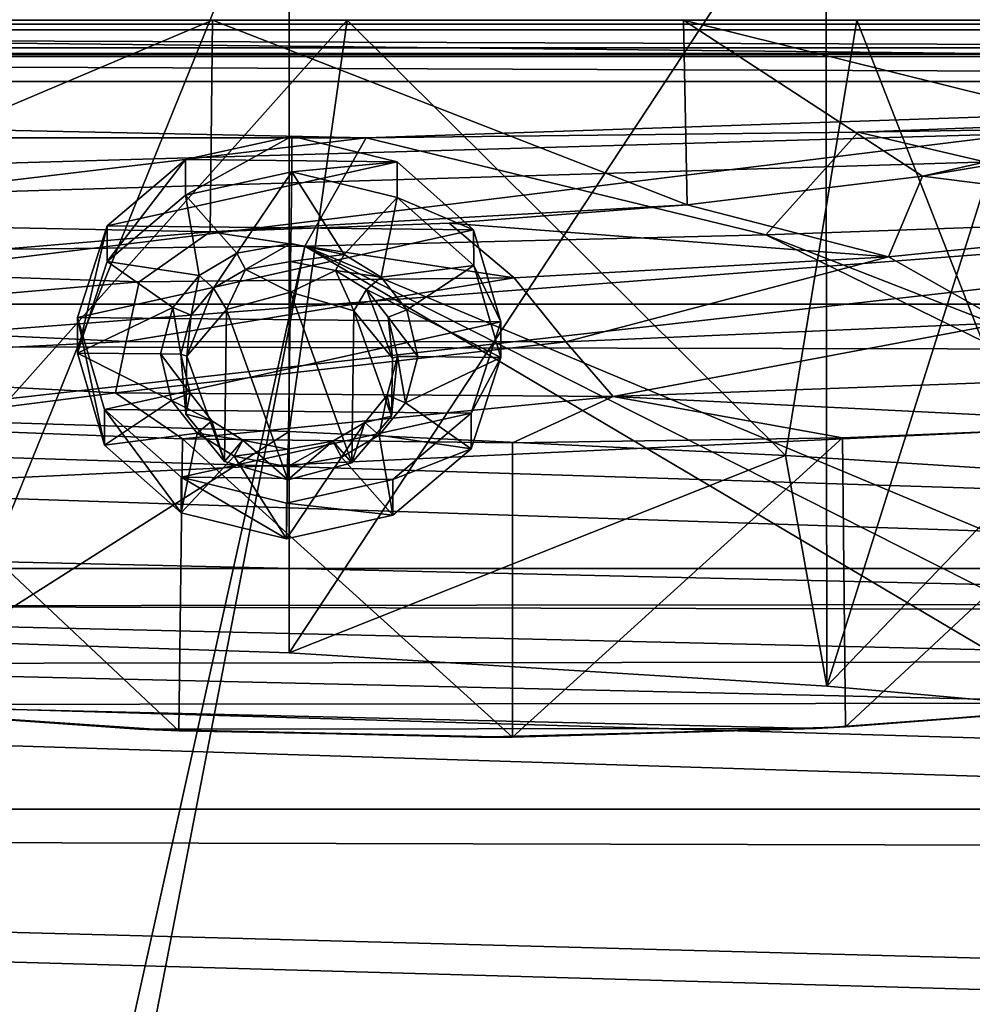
# Model space of a CAD drawing. Header units: metres. Extents: x 0 to 1004, y -708 to 0.
# Tile 88 of 125: x 568 to 667, y -154 to -51. Entities that reach past the tile are written whole.
import ezdxf

# ---------------------------------------------------------------- set-up
doc = ezdxf.new("R2010")
doc.units = ezdxf.units.M

msp = doc.modelspace()

# ---------------------------------------------------------------- linework, layer by layer
at = {"layer": 'top'}
for points in [[(561.84552, -30.387955, 1938.549316), (596.309937, -30.962299, 1937.771973), (561.846558, -115.934677, 1987.939697)], [(561.846558, -115.934677, 1987.939697), (596.309937, -30.962299, 1937.771973), (596.309937, -117.07737, 1987.490601)], [(596.309937, -30.962299, 1937.771973), (652.111084, -32.324677, 1932.342896), (596.309937, -117.07737, 1987.490601)], [(652.111084, -32.324677, 1932.342896), (652.223572, -120.54055, 1983.256348), (596.309937, -117.07737, 1987.490601)], [(652.111084, -32.324677, 1932.342896), (679.823059, -33.017849, 1927.601563), (652.223572, -120.54055, 1983.256348)], [(679.823059, -33.017849, 1927.601563), (679.962219, -123.006027, 1979.526489), (652.223572, -120.54055, 1983.256348)], [(408.973511, -52.034935, 663.380066), (700.37677, -44.981171, 663.564758), (472.567413, -36.547382, 663.785583)], [(61.022282, -41.297203, 2063.059814), (61.022282, -51.297203, 2063.059814), (943.022278, -41.297325, 2063.059814)], [(61.022282, -41.297203, 163.059692), (943.022278, -41.297325, 163.059692), (61.022282, -51.297203, 163.059692)], [(943.022278, -41.297325, 2063.059814), (61.022282, -51.297203, 2063.059814), (943.0224, -51.297203, 2063.059814)], [(943.022278, -41.297325, 163.059692), (943.0224, -51.297203, 163.059692), (61.022282, -51.297203, 163.059692)], [(729.685303, -51.72514, 985.123596), (664.620422, -41.840843, 1021.972473), (672.272156, -42.686413, 982.14563)], [(729.685303, -51.72514, 985.123596), (721.325439, -50.517731, 1024.996826), (664.620422, -41.840843, 1021.972473)], [(734.570801, -55.455761, 663.290466), (700.37677, -44.981171, 663.564758), (408.973511, -52.034935, 663.380066)], [(943.0224, -51.297203, 163.059692), (277.758484, -51.297203, 197.247162), (61.022282, -51.297203, 163.059692)], [(61.022282, -51.297203, 2063.059814), (549.258301, -51.297203, 2034.755859), (943.0224, -51.297203, 2063.059814)], [(318.295654, -51.297203, 203.297897), (277.758484, -51.297203, 197.247162), (943.0224, -51.297203, 163.059692)], [(358.151459, -51.297203, 212.02446), (318.295654, -51.297203, 203.297897), (943.0224, -51.297203, 163.059692)], [(397.064728, -51.297203, 223.321609), (358.151459, -51.297203, 212.02446), (943.0224, -51.297203, 163.059692)], [(943.0224, -51.297203, 163.059692), (443.377686, -51.297203, 236.582306), (397.064728, -51.297203, 223.321609)], [(408.947021, -95.601303, 662.239807), (734.570801, -55.455761, 663.290466), (408.973511, -52.034935, 663.380066)], [(490.952606, -51.297203, 246.445267), (443.377686, -51.297203, 236.582306), (943.0224, -51.297203, 163.059692)], [(539.405396, -51.297203, 252.752304), (490.952606, -51.297203, 246.445267), (943.0224, -51.297203, 163.059692)], [(539.405396, -51.297203, 252.752304), (588.328918, -51.297203, 255.404053), (538.672424, -72.324074, 260.370239)], [(538.672424, -72.324074, 260.370239), (588.328918, -51.297203, 255.404053), (588.099426, -73.316833, 263.415771)], [(943.0224, -51.297203, 163.059692), (588.328918, -51.297203, 255.404053), (539.405396, -51.297203, 252.752304)], [(549.258301, -51.297203, 2034.755859), (565.060425, -93.0933, 2027.643555), (602.337036, -51.297203, 2034.728882)], [(549.258301, -51.297203, 2034.755859), (602.337036, -51.297203, 2034.728882), (943.0224, -51.297203, 2063.059814)], [(565.060425, -93.0933, 2027.643555), (596.309937, -94.078751, 2027.314941), (602.337036, -51.297203, 2034.728882)], [(588.328918, -51.297203, 255.404053), (637.691589, -70.492622, 261.339478), (588.099426, -73.316833, 263.415771)], [(588.328918, -51.297203, 255.404053), (637.313232, -51.297203, 254.363144), (637.691589, -70.492622, 261.339478)], [(637.313232, -51.297203, 254.363144), (588.328918, -51.297203, 255.404053), (943.0224, -51.297203, 163.059692)], [(602.337036, -51.297203, 2034.728882), (596.309937, -94.078751, 2027.314941), (647.936157, -96.566132, 2024.673462)], [(602.337036, -51.297203, 2034.728882), (647.936157, -96.566132, 2024.673462), (655.353516, -51.297203, 2032.160278)], [(943.0224, -51.297203, 2063.059814), (602.337036, -51.297203, 2034.728882), (655.353516, -51.297203, 2032.160278)], [(637.313232, -51.297203, 254.363144), (662.176086, -67.53302, 258.353668), (637.691589, -70.492622, 261.339478)], [(662.176086, -67.53302, 258.353668), (637.313232, -51.297203, 254.363144), (686.297607, -63.460449, 254.073303)], [(637.313232, -51.297203, 254.363144), (685.947266, -51.297203, 249.653427), (686.297607, -63.460449, 254.073303)], [(685.947266, -51.297203, 249.653427), (637.313232, -51.297203, 254.363144), (943.0224, -51.297203, 163.059692)], [(647.936157, -96.566132, 2024.673462), (673.661011, -98.206047, 2022.376343), (655.353516, -51.297203, 2032.160278)], [(655.353516, -51.297203, 2032.160278), (673.661011, -98.206047, 2022.376343), (708.186218, -51.297203, 2027.056274)], [(655.353516, -51.297203, 2032.160278), (708.186218, -51.297203, 2027.056274), (943.0224, -51.297203, 2063.059814)], [(768.21875, -67.975395, 662.96106), (734.570801, -55.455761, 663.290466), (408.947021, -95.601303, 662.239807)], [(662.176086, -67.53302, 258.353668), (686.297607, -63.460449, 254.073303), (676.58374, -64.263947, 247.792389)], [(662.176086, -67.53302, 258.353668), (676.58374, -64.263947, 247.792389), (697.446228, -71.991539, 342.28772)], [(637.691589, -70.492622, 261.339478), (662.176086, -67.53302, 258.353668), (658.641052, -75.910759, 339.835052)], [(658.641052, -75.910759, 339.835052), (662.176086, -67.53302, 258.353668), (697.446228, -71.991539, 342.28772)], [(442.323639, -104.741089, 662.000549), (768.21875, -67.975395, 662.96106), (408.947021, -95.601303, 662.239807)], [(811.438538, -87.446632, 662.452759), (768.21875, -67.975395, 662.96106), (442.323639, -104.741089, 662.000549)], [(588.099426, -73.316833, 263.415771), (637.691589, -70.492622, 261.339478), (612.950439, -72.404327, 263.026794)], [(612.950439, -72.404327, 263.026794), (637.691589, -70.492622, 261.339478), (658.641052, -75.910759, 339.835052)], [(538.672424, -72.324074, 260.370239), (588.099426, -73.316833, 263.415771), (541.723267, -77.196289, 332.628021)], [(588.099426, -73.316833, 263.415771), (612.950439, -72.404327, 263.026794), (619.700623, -78.08651, 337.404358)], [(612.950439, -72.404327, 263.026794), (658.641052, -75.910759, 339.835052), (619.700623, -78.08651, 337.404358)], [(670.772461, -82.782982, 435.587494), (658.641052, -75.910759, 339.835052), (697.446228, -71.991539, 342.28772)], [(541.723267, -77.196289, 332.628021), (588.099426, -73.316833, 263.415771), (580.702942, -78.51532, 335.000458)], [(588.099426, -73.316833, 263.415771), (619.700623, -78.08651, 337.404358), (580.702942, -78.51532, 335.000458)], [(619.700623, -78.08651, 337.404358), (658.641052, -75.910759, 339.835052), (625.082581, -84.767387, 433.960541)], [(658.641052, -75.910759, 339.835052), (670.772461, -82.782982, 435.587494), (625.082581, -84.767387, 433.960541)], [(541.723267, -77.196289, 332.628021), (580.702942, -78.51532, 335.000458), (533.669617, -82.596298, 430.770264)], [(580.702942, -78.51532, 335.000458), (579.352173, -84.705139, 432.35376), (533.669617, -82.596298, 430.770264)], [(580.702942, -78.51532, 335.000458), (619.700623, -78.08651, 337.404358), (579.352173, -84.705139, 432.35376)], [(619.700623, -78.08651, 337.404358), (625.082581, -84.767387, 433.960541), (579.352173, -84.705139, 432.35376)], [(579.352173, -84.705139, 432.35376), (526.602722, -87.347427, 529.341614), (533.669617, -82.596298, 430.770264)], [(670.772461, -82.782982, 435.587494), (629.997437, -90.443192, 530.943542), (625.082581, -84.767387, 433.960541)], [(681.698547, -88.519669, 531.760925), (629.997437, -90.443192, 530.943542), (670.772461, -82.782982, 435.587494)], [(578.265564, -90.052223, 530.136597), (526.602722, -87.347427, 529.341614), (579.352173, -84.705139, 432.35376)], [(625.082581, -84.767387, 433.960541), (578.265564, -90.052223, 530.136597), (579.352173, -84.705139, 432.35376)], [(629.997437, -90.443192, 530.943542), (578.265564, -90.052223, 530.136597), (625.082581, -84.767387, 433.960541)], [(755.434021, -112.011162, 661.810242), (811.438538, -87.446632, 662.452759), (442.323639, -104.741089, 662.000549)], [(551.072693, -93.522049, 628.217102), (526.602722, -87.347427, 529.341614), (578.265564, -90.052223, 530.136597)], [(681.698547, -88.519669, 531.760925), (687.921448, -93.318329, 628.211731), (629.997437, -90.443192, 530.943542)], [(585.213806, -94.849937, 628.251892), (551.072693, -93.522049, 628.217102), (578.265564, -90.052223, 530.136597)], [(585.213806, -94.849937, 628.251892), (578.265564, -90.052223, 530.136597), (629.997437, -90.443192, 530.943542)], [(619.529907, -95.260895, 628.262634), (585.213806, -94.849937, 628.251892), (629.997437, -90.443192, 530.943542)], [(629.997437, -90.443192, 530.943542), (653.831299, -94.746864, 628.249146), (619.529907, -95.260895, 628.262634)], [(687.921448, -93.318329, 628.211731), (653.831299, -94.746864, 628.249146), (629.997437, -90.443192, 530.943542)], [(561.846558, -115.934677, 1987.939697), (596.309937, -94.078751, 2027.314941), (565.060425, -93.0933, 2027.643555)], [(584.857788, -125.217758, 629.047058), (548.223511, -122.730247, 628.981934), (551.072693, -93.522049, 628.217102)], [(584.857788, -125.217758, 629.047058), (551.072693, -93.522049, 628.217102), (585.213806, -94.849937, 628.251892)], [(561.846558, -115.934677, 1987.939697), (596.309937, -117.07737, 1987.490601), (596.309937, -94.078751, 2027.314941)], [(596.309937, -94.078751, 2027.314941), (596.309937, -117.07737, 1987.490601), (647.936157, -96.566132, 2024.673462)], [(687.921448, -93.318329, 628.211731), (654.158142, -124.795441, 629.036011), (653.831299, -94.746864, 628.249146)], [(691.016846, -121.834297, 628.958496), (654.158142, -124.795441, 629.036011), (687.921448, -93.318329, 628.211731)], [(619.521179, -125.843315, 629.063477), (584.857788, -125.217758, 629.047058), (585.213806, -94.849937, 628.251892)], [(619.521179, -125.843315, 629.063477), (585.213806, -94.849937, 628.251892), (619.529907, -95.260895, 628.262634)], [(654.158142, -124.795441, 629.036011), (619.521179, -125.843315, 629.063477), (653.831299, -94.746864, 628.249146)], [(653.831299, -94.746864, 628.249146), (619.521179, -125.843315, 629.063477), (619.529907, -95.260895, 628.262634)], [(596.309937, -117.07737, 1987.490601), (652.223572, -120.54055, 1983.256348), (647.936157, -96.566132, 2024.673462)], [(647.936157, -96.566132, 2024.673462), (652.223572, -120.54055, 1983.256348), (673.661011, -98.206047, 2022.376343)], [(652.223572, -120.54055, 1983.256348), (679.962219, -123.006027, 1979.526489), (673.661011, -98.206047, 2022.376343)], [(442.323639, -104.741089, 662.000549), (476.195953, -112.279739, 661.803223), (755.434021, -112.011162, 661.810242)], [(476.195953, -112.279739, 661.803223), (721.009888, -118.005608, 661.653381), (755.434021, -112.011162, 661.810242)], [(476.195953, -112.279739, 661.803223), (510.718018, -118.220024, 661.647766), (721.009888, -118.005608, 661.653381)], [(510.718018, -118.220024, 661.647766), (686.190857, -122.331215, 661.540161), (721.009888, -118.005608, 661.653381)], [(510.718018, -118.220024, 661.647766), (545.596985, -122.479492, 661.536255), (686.190857, -122.331215, 661.540161)], [(654.158142, -124.795441, 629.036011), (691.016846, -121.834297, 628.958496), (686.169006, -122.333481, 629.057373)], [(545.596985, -122.479492, 661.536255), (651.098511, -124.955429, 661.471436), (686.190857, -122.331215, 661.540161)], [(580.693359, -125.02977, 661.469482), (545.596985, -122.479492, 661.536255), (580.694824, -125.029846, 629.057373)], [(545.596985, -122.479492, 661.536255), (545.617615, -122.481873, 629.057373), (580.694824, -125.029846, 629.057373)], [(545.596985, -122.479492, 661.536255), (580.693359, -125.02977, 661.469482), (651.098511, -124.955429, 661.471436)], [(580.694824, -125.029846, 629.057373), (545.617615, -122.481873, 629.057373), (548.223511, -122.730247, 628.981934)], [(584.857788, -125.217758, 629.047058), (580.694824, -125.029846, 629.057373), (548.223511, -122.730247, 628.981934)], [(686.169006, -122.333481, 629.057373), (651.098511, -124.955429, 661.471436), (651.097412, -124.955513, 629.057373)], [(651.097412, -124.955513, 629.057373), (654.158142, -124.795441, 629.036011), (686.169006, -122.333481, 629.057373)], [(686.190857, -122.331215, 661.540161), (651.098511, -124.955429, 661.471436), (686.169006, -122.333481, 629.057373)], [(651.097412, -124.955513, 629.057373), (619.521179, -125.843315, 629.063477), (654.158142, -124.795441, 629.036011)], [(580.693359, -125.02977, 661.469482), (615.897339, -125.856133, 661.447876), (651.098511, -124.955429, 661.471436)], [(615.897339, -125.856133, 661.447876), (580.693359, -125.02977, 661.469482), (619.521179, -125.843315, 629.063477)], [(619.521179, -125.843315, 629.063477), (580.693359, -125.02977, 661.469482), (584.857788, -125.217758, 629.047058)], [(580.693359, -125.02977, 661.469482), (580.694824, -125.029846, 629.057373), (584.857788, -125.217758, 629.047058)], [(651.098511, -124.955429, 661.471436), (615.897339, -125.856133, 661.447876), (619.521179, -125.843315, 629.063477)], [(651.098511, -124.955429, 661.471436), (619.521179, -125.843315, 629.063477), (651.097412, -124.955513, 629.057373)]]:
    msp.add_3dface(points, dxfattribs=at)
at = {"layer": 'top0123410'}
for points in [[(13.024674, -13.027127, 2065.279785), (51.722694, -51.725147, 2065.279785), (991.024658, -13.027127, 2065.279785)], [(51.722694, -51.725147, 2065.279785), (952.32666, -51.725147, 2065.279785), (991.024658, -13.027127, 2065.279785)], [(16.024673, -16.027126, 2063.023682), (988.024658, -16.027126, 2063.023682), (54.19355, -54.196003, 2063.023682)], [(54.19355, -54.196003, 2063.023682), (988.024658, -16.027126, 2063.023682), (949.855774, -54.196003, 2063.023682)], [(952.32666, -51.725147, 2065.279785), (51.722694, -51.725147, 2065.279785), (949.265869, -54.785912, 2076.154297)], [(51.722694, -51.725147, 2065.279785), (54.783459, -54.785912, 2076.154297), (949.265869, -54.785912, 2076.154297)], [(57.681236, -57.683689, 2075.415039), (54.19355, -54.196003, 2063.023682), (946.368103, -57.683689, 2075.415039)], [(54.19355, -54.196003, 2063.023682), (949.855774, -54.196003, 2063.023682), (946.368103, -57.683689, 2075.415039)], [(949.265869, -54.785912, 2076.154297), (54.783459, -54.785912, 2076.154297), (55.066067, -55.06852, 2077.158447)], [(55.066067, -55.06852, 2077.158447), (948.978638, -55.06852, 2077.158447), (949.265869, -54.785912, 2076.154297)], [(55.066067, -55.06852, 2077.158447), (61.497978, -80.844574, 2094.340576), (948.978638, -55.06852, 2077.158447)], [(61.497978, -80.844574, 2094.340576), (942.551331, -80.844612, 2094.340576), (948.978638, -55.06852, 2077.158447)], [(57.681236, -57.683689, 2075.415039), (946.368103, -57.683689, 2075.415039), (64.21714, -84.262329, 2093.132324)], [(946.368103, -57.683689, 2075.415039), (939.284973, -86.017784, 2094.30249), (64.21714, -84.262329, 2093.132324)], [(942.551331, -80.844612, 2094.340576), (61.497978, -80.844574, 2094.340576), (932.131714, -108.310623, 2112.649414)], [(61.497978, -80.844574, 2094.340576), (71.917648, -108.310646, 2112.649414), (932.131714, -108.310623, 2112.649414)], [(74.453918, -111.251724, 2111.123535), (64.21714, -84.262329, 2093.132324), (928.733643, -113.109207, 2112.361572)], [(64.21714, -84.262329, 2093.132324), (939.284973, -86.017784, 2094.30249), (928.733643, -113.109207, 2112.361572)], [(932.131714, -108.310623, 2112.649414), (71.917648, -108.310646, 2112.649414), (918.45813, -133.342072, 2129.335449)], [(71.917648, -108.310646, 2112.649414), (85.591202, -133.342072, 2129.335449), (918.45813, -133.342072, 2129.335449)], [(87.78653, -135.652328, 2127.388916), (74.453918, -111.251724, 2111.123535), (914.925781, -137.687225, 2128.745361)], [(74.453918, -111.251724, 2111.123535), (928.733643, -113.109207, 2112.361572), (914.925781, -137.687225, 2128.745361)], [(918.45813, -133.342072, 2129.335449), (85.591202, -133.342072, 2129.335449), (901.799438, -155.053757, 2143.80835)], [(85.591202, -133.342072, 2129.335449), (882.837769, -172.413788, 2155.380371), (901.799438, -155.053757, 2143.80835)], [(85.591202, -133.342072, 2129.335449), (102.249924, -155.053757, 2143.80835), (882.837769, -172.413788, 2155.380371)], [(104.082817, -156.892273, 2141.547363), (87.78653, -135.652328, 2127.388916), (879.812439, -175.058105, 2153.656738)], [(879.812439, -175.058105, 2153.656738), (87.78653, -135.652328, 2127.388916), (898.369934, -158.615219, 2142.695801)], [(87.78653, -135.652328, 2127.388916), (914.925781, -137.687225, 2128.745361), (898.369934, -158.615219, 2142.695801)]]:
    msp.add_3dface(points, dxfattribs=at)
at = {"layer": 'top0123432'}
for points in [[(585.54425, -65.801414, 1957.931274), (596.579529, -63.360889, 1956.533691), (585.546692, -69.509674, 1951.475464)], [(607.542603, -66.031624, 1958.071899), (596.579529, -63.360889, 1956.533691), (585.54425, -65.801414, 1957.931274)], [(596.579529, -63.360889, 1956.533691), (596.582031, -67.069153, 1950.077759), (585.546692, -69.509674, 1951.475464)], [(596.582031, -67.069153, 1950.077759), (596.579529, -63.360889, 1956.533691), (607.542603, -66.031624, 1958.071899)], [(577.393616, -72.699257, 1961.890381), (585.54425, -65.801414, 1957.931274), (577.396057, -76.407516, 1955.43457)], [(577.393616, -72.699257, 1961.890381), (607.542603, -66.031624, 1958.071899), (585.54425, -65.801414, 1957.931274)], [(615.49585, -73.097992, 1962.133911), (607.542603, -66.031624, 1958.071899), (577.393616, -72.699257, 1961.890381)], [(585.54425, -65.801414, 1957.931274), (585.546692, -69.509674, 1951.475464), (577.396057, -76.407516, 1955.43457)], [(607.545044, -69.739883, 1951.616089), (596.582031, -67.069153, 1950.077759), (607.542603, -66.031624, 1958.071899)], [(607.545044, -69.739883, 1951.616089), (607.542603, -66.031624, 1958.071899), (615.49585, -73.097992, 1962.133911)], [(585.546692, -69.509674, 1951.475464), (596.582031, -67.069153, 1950.077759), (590.884094, -75.541473, 1954.942139)], [(596.582031, -67.069153, 1950.077759), (596.476318, -74.543678, 1954.371216), (590.884094, -75.541473, 1954.942139)], [(596.476318, -74.543678, 1954.371216), (596.582031, -67.069153, 1950.077759), (602.038757, -75.658211, 1955.013428)], [(596.582031, -67.069153, 1950.077759), (607.545044, -69.739883, 1951.616089), (602.038757, -75.658211, 1955.013428)], [(577.396057, -76.407516, 1955.43457), (585.546692, -69.509674, 1951.475464), (586.968262, -77.842514, 1956.262451)], [(585.546692, -69.509674, 1951.475464), (590.884094, -75.541473, 1954.942139), (586.968262, -77.842514, 1956.262451)], [(602.038757, -75.658211, 1955.013428), (607.545044, -69.739883, 1951.616089), (605.888367, -78.040512, 1956.383301)], [(607.545044, -69.739883, 1951.616089), (615.498291, -76.806252, 1955.677979), (605.888367, -78.040512, 1956.383301)], [(615.498291, -76.806252, 1955.677979), (607.545044, -69.739883, 1951.616089), (615.49585, -73.097992, 1962.133911)], [(574.311584, -82.206146, 1967.349976), (577.393616, -72.699257, 1961.890381), (574.314026, -85.914406, 1960.894165)], [(574.311584, -82.206146, 1967.349976), (615.49585, -73.097992, 1962.133911), (577.393616, -72.699257, 1961.890381)], [(618.308228, -82.666565, 1967.631104), (615.49585, -73.097992, 1962.133911), (574.311584, -82.206146, 1967.349976)], [(577.393616, -72.699257, 1961.890381), (577.396057, -76.407516, 1955.43457), (574.314026, -85.914406, 1960.894165)], [(615.498291, -76.806252, 1955.677979), (615.49585, -73.097992, 1962.133911), (618.308228, -82.666565, 1967.631104)], [(590.884094, -75.541473, 1954.942139), (596.476318, -74.543678, 1954.371216), (591.758911, -77.220711, 1955.907104)], [(596.476318, -74.543678, 1954.371216), (596.450317, -76.386253, 1955.429565), (591.758911, -77.220711, 1955.907104)], [(596.450317, -76.386253, 1955.429565), (596.476318, -74.543678, 1954.371216), (602.038757, -75.658211, 1955.013428)], [(586.968262, -77.842514, 1956.262451), (590.884094, -75.541473, 1954.942139), (588.452393, -79.161133, 1957.020386)], [(590.884094, -75.541473, 1954.942139), (591.758911, -77.220711, 1955.907104), (588.452393, -79.161133, 1957.020386)], [(601.116699, -77.318634, 1955.966919), (596.450317, -76.386253, 1955.429565), (602.038757, -75.658211, 1955.013428)], [(601.116699, -77.318634, 1955.966919), (602.038757, -75.658211, 1955.013428), (605.888367, -78.040512, 1956.383301)], [(574.314026, -85.914406, 1960.894165), (577.396057, -76.407516, 1955.43457), (584.220215, -81.181076, 1958.179077)], [(577.396057, -76.407516, 1955.43457), (586.968262, -77.842514, 1956.262451), (584.220215, -81.181076, 1958.179077)], [(591.758911, -77.220711, 1955.907104), (596.450317, -76.386253, 1955.429565), (596.452454, -79.602112, 1949.830933)], [(601.116699, -77.318634, 1955.966919), (596.452454, -79.602112, 1949.830933), (596.450317, -76.386253, 1955.429565)], [(588.452393, -79.161133, 1957.020386), (591.758911, -77.220711, 1955.907104), (589.814453, -81.400291, 1950.861328)], [(589.814453, -81.400291, 1950.861328), (591.758911, -77.220711, 1955.907104), (596.452454, -79.602112, 1949.830933)], [(603.037659, -81.538673, 1950.945801), (596.452454, -79.602112, 1949.830933), (601.116699, -77.318634, 1955.966919)], [(604.367371, -79.327682, 1957.122192), (601.116699, -77.318634, 1955.966919), (605.888367, -78.040512, 1956.383301)], [(604.367371, -79.327682, 1957.122192), (603.037659, -81.538673, 1950.945801), (601.116699, -77.318634, 1955.966919)], [(605.888367, -78.040512, 1956.383301), (615.498291, -76.806252, 1955.677979), (608.54126, -81.4356, 1958.334473)], [(615.498291, -76.806252, 1955.677979), (618.31073, -86.374832, 1961.175293), (608.54126, -81.4356, 1958.334473)], [(618.31073, -86.374832, 1961.175293), (615.498291, -76.806252, 1955.677979), (618.308228, -82.666565, 1967.631104)], [(584.220215, -81.181076, 1958.179077), (586.968262, -77.842514, 1956.262451), (586.134888, -81.980278, 1958.638916)], [(586.968262, -77.842514, 1956.262451), (588.452393, -79.161133, 1957.020386), (586.134888, -81.980278, 1958.638916)], [(604.367371, -79.327682, 1957.122192), (605.888367, -78.040512, 1956.383301), (608.54126, -81.4356, 1958.334473)], [(585.659302, -86.234428, 1953.636475), (586.134888, -81.980278, 1958.638916), (588.452393, -79.161133, 1957.020386)], [(585.659302, -86.234428, 1953.636475), (588.452393, -79.161133, 1957.020386), (589.814453, -81.400291, 1950.861328)], [(589.814453, -81.400291, 1950.861328), (596.452454, -79.602112, 1949.830933), (596.176636, -99.114258, 1961.038696)], [(596.176636, -99.114258, 1961.038696), (596.452454, -79.602112, 1949.830933), (602.814575, -97.320641, 1960.010986)], [(596.452454, -79.602112, 1949.830933), (603.037659, -81.538673, 1950.945801), (602.814575, -97.320641, 1960.010986)], [(607.054871, -86.458328, 1953.773193), (603.037659, -81.538673, 1950.945801), (604.367371, -79.327682, 1957.122192)], [(606.604553, -82.194496, 1958.769653), (604.367371, -79.327682, 1957.122192), (608.54126, -81.4356, 1958.334473)], [(606.604553, -82.194496, 1958.769653), (607.054871, -86.458328, 1953.773193), (604.367371, -79.327682, 1957.122192)], [(584.220215, -81.181076, 1958.179077), (582.933838, -86.004616, 1960.949219), (574.314026, -85.914406, 1960.894165)], [(582.933838, -86.004616, 1960.949219), (584.220215, -81.181076, 1958.179077), (585.058777, -86.026833, 1960.962769)], [(584.220215, -81.181076, 1958.179077), (586.134888, -81.980278, 1958.638916), (585.058777, -86.026833, 1960.962769)], [(585.659302, -86.234428, 1953.636475), (589.814453, -81.400291, 1950.861328), (589.591309, -97.182259, 1959.926514)], [(589.591309, -97.182259, 1959.926514), (589.814453, -81.400291, 1950.861328), (596.176636, -99.114258, 1961.038696)], [(602.814575, -97.320641, 1960.010986), (603.037659, -81.538673, 1950.945801), (606.969666, -92.486504, 1957.23584)], [(603.037659, -81.538673, 1950.945801), (607.054871, -86.458328, 1953.773193), (606.969666, -92.486504, 1957.23584)], [(606.604553, -82.194496, 1958.769653), (608.54126, -81.4356, 1958.334473), (609.690857, -86.284622, 1961.120239)], [(608.54126, -81.4356, 1958.334473), (618.31073, -86.374832, 1961.175293), (609.690857, -86.284622, 1961.120239)], [(577.123962, -91.774719, 1972.84729), (574.311584, -82.206146, 1967.349976), (577.126404, -95.482979, 1966.391479)], [(574.311584, -82.206146, 1967.349976), (574.314026, -85.914406, 1960.894165), (577.126404, -95.482979, 1966.391479)], [(577.123962, -91.774719, 1972.84729), (618.308228, -82.666565, 1967.631104), (574.311584, -82.206146, 1967.349976)], [(615.226196, -92.173462, 1973.09082), (618.308228, -82.666565, 1967.631104), (577.123962, -91.774719, 1972.84729)], [(585.058777, -86.026833, 1960.962769), (586.134888, -81.980278, 1958.638916), (585.659302, -86.234428, 1953.636475)], [(607.565979, -86.262375, 1961.106689), (606.604553, -82.194496, 1958.769653), (609.690857, -86.284622, 1961.120239)], [(607.054871, -86.458328, 1953.773193), (606.604553, -82.194496, 1958.769653), (607.565979, -86.262375, 1961.106689)], [(618.31073, -86.374832, 1961.175293), (618.308228, -82.666565, 1967.631104), (615.226196, -92.173462, 1973.09082)], [(582.933838, -86.004616, 1960.949219), (584.083496, -90.853638, 1963.734985), (574.314026, -85.914406, 1960.894165)], [(574.314026, -85.914406, 1960.894165), (584.083496, -90.853638, 1963.734985), (577.126404, -95.482979, 1966.391479)], [(584.083496, -90.853638, 1963.734985), (582.933838, -86.004616, 1960.949219), (586.020203, -90.094711, 1963.299805)], [(582.933838, -86.004616, 1960.949219), (585.058777, -86.026833, 1960.962769), (586.020203, -90.094711, 1963.299805)], [(586.020203, -90.094711, 1963.299805), (585.058777, -86.026833, 1960.962769), (585.574097, -92.262604, 1957.099121)], [(585.574097, -92.262604, 1957.099121), (585.058777, -86.026833, 1960.962769), (585.659302, -86.234428, 1953.636475)], [(585.574097, -92.262604, 1957.099121), (585.659302, -86.234428, 1953.636475), (589.591309, -97.182259, 1959.926514)], [(606.489807, -90.308929, 1963.430664), (607.565979, -86.262375, 1961.106689), (608.404541, -91.108162, 1963.890381)], [(606.969666, -92.486504, 1957.23584), (607.565979, -86.262375, 1961.106689), (606.489807, -90.308929, 1963.430664)], [(606.969666, -92.486504, 1957.23584), (607.054871, -86.458328, 1953.773193), (607.565979, -86.262375, 1961.106689)], [(607.565979, -86.262375, 1961.106689), (609.690857, -86.284622, 1961.120239), (608.404541, -91.108162, 1963.890381)], [(618.31073, -86.374832, 1961.175293), (608.404541, -91.108162, 1963.890381), (609.690857, -86.284622, 1961.120239)], [(618.31073, -86.374832, 1961.175293), (615.228638, -95.881721, 1966.634888), (608.404541, -91.108162, 1963.890381)], [(615.228638, -95.881721, 1966.634888), (618.31073, -86.374832, 1961.175293), (615.226196, -92.173462, 1973.09082)], [(584.083496, -90.853638, 1963.734985), (586.020203, -90.094711, 1963.299805), (588.257324, -92.961525, 1964.947388)], [(588.257324, -92.961525, 1964.947388), (586.020203, -90.094711, 1963.299805), (585.574097, -92.262604, 1957.099121)], [(584.083496, -90.853638, 1963.734985), (586.736328, -94.248726, 1965.686157), (577.126404, -95.482979, 1966.391479)], [(586.736328, -94.248726, 1965.686157), (584.083496, -90.853638, 1963.734985), (588.257324, -92.961525, 1964.947388)], [(604.172302, -93.128075, 1965.049072), (606.489807, -90.308929, 1963.430664), (605.656433, -94.446724, 1965.807007)], [(604.172302, -93.128075, 1965.049072), (606.969666, -92.486504, 1957.23584), (606.489807, -90.308929, 1963.430664)], [(606.489807, -90.308929, 1963.430664), (608.404541, -91.108162, 1963.890381), (605.656433, -94.446724, 1965.807007)], [(615.228638, -95.881721, 1966.634888), (605.656433, -94.446724, 1965.807007), (608.404541, -91.108162, 1963.890381)], [(585.077209, -98.841087, 1976.909302), (577.123962, -91.774719, 1972.84729), (585.079651, -102.549347, 1970.453369)], [(577.123962, -91.774719, 1972.84729), (577.126404, -95.482979, 1966.391479), (585.079651, -102.549347, 1970.453369)], [(585.077209, -98.841087, 1976.909302), (615.226196, -92.173462, 1973.09082), (577.123962, -91.774719, 1972.84729)], [(607.075562, -99.071297, 1977.049805), (615.226196, -92.173462, 1973.09082), (585.077209, -98.841087, 1976.909302)], [(588.257324, -92.961525, 1964.947388), (585.574097, -92.262604, 1957.099121), (589.591309, -97.182259, 1959.926514)], [(586.736328, -94.248726, 1965.686157), (588.257324, -92.961525, 1964.947388), (591.507996, -94.970573, 1966.102539)], [(591.507996, -94.970573, 1966.102539), (588.257324, -92.961525, 1964.947388), (589.591309, -97.182259, 1959.926514)], [(600.865784, -95.068504, 1966.162354), (604.172302, -93.128075, 1965.049072), (601.740601, -96.747757, 1967.127319)], [(600.865784, -95.068504, 1966.162354), (602.814575, -97.320641, 1960.010986), (604.172302, -93.128075, 1965.049072)], [(604.172302, -93.128075, 1965.049072), (605.656433, -94.446724, 1965.807007), (601.740601, -96.747757, 1967.127319)], [(602.814575, -97.320641, 1960.010986), (606.969666, -92.486504, 1957.23584), (604.172302, -93.128075, 1965.049072)], [(615.228638, -95.881721, 1966.634888), (615.226196, -92.173462, 1973.09082), (607.075562, -99.071297, 1977.049805)], [(577.126404, -95.482979, 1966.391479), (586.736328, -94.248726, 1965.686157), (585.079651, -102.549347, 1970.453369)], [(586.736328, -94.248726, 1965.686157), (590.585938, -96.631027, 1967.05603), (585.079651, -102.549347, 1970.453369)], [(590.585938, -96.631027, 1967.05603), (586.736328, -94.248726, 1965.686157), (591.507996, -94.970573, 1966.102539)], [(591.507996, -94.970573, 1966.102539), (589.591309, -97.182259, 1959.926514), (596.176636, -99.114258, 1961.038696)], [(590.585938, -96.631027, 1967.05603), (591.507996, -94.970573, 1966.102539), (596.174438, -95.902954, 1966.639893)], [(596.174438, -95.902954, 1966.639893), (591.507996, -94.970573, 1966.102539), (596.176636, -99.114258, 1961.038696)], [(596.174438, -95.902954, 1966.639893), (600.865784, -95.068504, 1966.162354), (596.148376, -97.74556, 1967.698242)], [(600.865784, -95.068504, 1966.162354), (601.740601, -96.747757, 1967.127319), (596.148376, -97.74556, 1967.698242)], [(596.174438, -95.902954, 1966.639893), (596.176636, -99.114258, 1961.038696), (600.865784, -95.068504, 1966.162354)], [(596.176636, -99.114258, 1961.038696), (602.814575, -97.320641, 1960.010986), (600.865784, -95.068504, 1966.162354)], [(607.078003, -102.779564, 1970.593994), (601.740601, -96.747757, 1967.127319), (605.656433, -94.446724, 1965.807007)], [(615.228638, -95.881721, 1966.634888), (607.078003, -102.779564, 1970.593994), (605.656433, -94.446724, 1965.807007)], [(596.148376, -97.74556, 1967.698242), (590.585938, -96.631027, 1967.05603), (596.174438, -95.902954, 1966.639893)], [(607.078003, -102.779564, 1970.593994), (615.228638, -95.881721, 1966.634888), (607.075562, -99.071297, 1977.049805)], [(585.079651, -102.549347, 1970.453369), (590.585938, -96.631027, 1967.05603), (596.042725, -105.220085, 1971.991699)], [(590.585938, -96.631027, 1967.05603), (596.148376, -97.74556, 1967.698242), (596.042725, -105.220085, 1971.991699)], [(596.042725, -105.220085, 1971.991699), (596.148376, -97.74556, 1967.698242), (601.740601, -96.747757, 1967.127319)], [(607.078003, -102.779564, 1970.593994), (596.042725, -105.220085, 1971.991699), (601.740601, -96.747757, 1967.127319)], [(596.040283, -101.511826, 1978.44751), (585.077209, -98.841087, 1976.909302), (596.042725, -105.220085, 1971.991699)], [(585.077209, -98.841087, 1976.909302), (585.079651, -102.549347, 1970.453369), (596.042725, -105.220085, 1971.991699)], [(596.040283, -101.511826, 1978.44751), (607.075562, -99.071297, 1977.049805), (585.077209, -98.841087, 1976.909302)], [(607.078003, -102.779564, 1970.593994), (607.075562, -99.071297, 1977.049805), (596.040283, -101.511826, 1978.44751)], [(596.042725, -105.220085, 1971.991699), (607.078003, -102.779564, 1970.593994), (596.040283, -101.511826, 1978.44751)]]:
    msp.add_3dface(points, dxfattribs=at)
at = {"layer": 'top0123459'}
for points in [[(994.049377, -10, 90), (217.024673, -653.266907, 90), (10, -10, 90)], [(787.024658, -653.266907, 90), (217.024673, -653.266907, 90), (994.049377, -10, 90)], [(23.447599, -15.487401, 163.059708), (67.223946, -52.298347, 163.059708), (980.601746, -15.487401, 163.059708)], [(67.223946, -52.298347, 163.059708), (936.825623, -52.298347, 163.059708), (980.601746, -15.487401, 163.059708)], [(399.720459, -63.554558, 140.04599), (604.328979, -63.554554, 140.046005), (67.223946, -52.298347, 163.059708)], [(67.223946, -52.298347, 163.059708), (604.328979, -63.554554, 140.046005), (936.825623, -52.298347, 163.059708)], [(604.328979, -63.554554, 140.046005), (655.475159, -62.955685, 140.056458), (936.825623, -52.298347, 163.059708)], [(936.825623, -52.298347, 163.059708), (655.475159, -62.955685, 140.056458), (706.614075, -62.117352, 140.071091)], [(655.475159, -62.955685, 140.056458), (693.802979, -71.936356, 117.082466), (706.614075, -62.117352, 140.071091)], [(604.328979, -63.554554, 140.046005), (645.875183, -73.613029, 117.0532), (655.475159, -62.955685, 140.056458)], [(645.875183, -73.613029, 117.0532), (693.802979, -71.936356, 117.082466), (655.475159, -62.955685, 140.056458)], [(399.720459, -63.554558, 140.04599), (502.024689, -75.769028, 117.015564), (604.328979, -63.554554, 140.046005)], [(502.024689, -75.769028, 117.015564), (597.932983, -74.810768, 117.032295), (604.328979, -63.554554, 140.046005)], [(604.328979, -63.554554, 140.046005), (597.932983, -74.810768, 117.032295), (645.875183, -73.613029, 117.0532)], [(645.875183, -73.613029, 117.0532), (939.295593, -187.940262, 115.05761), (693.802979, -71.936356, 117.082466)], [(597.932983, -74.810768, 117.032295), (941.707703, -218.630981, 114.521904), (645.875183, -73.613029, 117.0532)], [(941.707703, -218.630981, 114.521904), (939.295593, -187.940262, 115.05761), (645.875183, -73.613029, 117.0532)], [(514.137573, -508.234253, 109.466858), (597.932983, -74.810768, 117.032295), (502.024689, -507.113647, 109.48642)], [(597.932983, -74.810768, 117.032295), (502.024689, -75.769028, 117.015564), (502.024689, -507.113647, 109.48642)], [(514.137573, -508.234253, 109.466858), (944.862854, -280.118256, 113.448639), (597.932983, -74.810768, 117.032295)], [(944.862854, -280.118256, 113.448639), (943.56366, -249.360321, 113.985519), (597.932983, -74.810768, 117.032295)], [(597.932983, -74.810768, 117.032295), (943.56366, -249.360321, 113.985519), (941.707703, -218.630981, 114.521904)]]:
    msp.add_3dface(points, dxfattribs=at)

doc.saveas('drawing.dxf')
